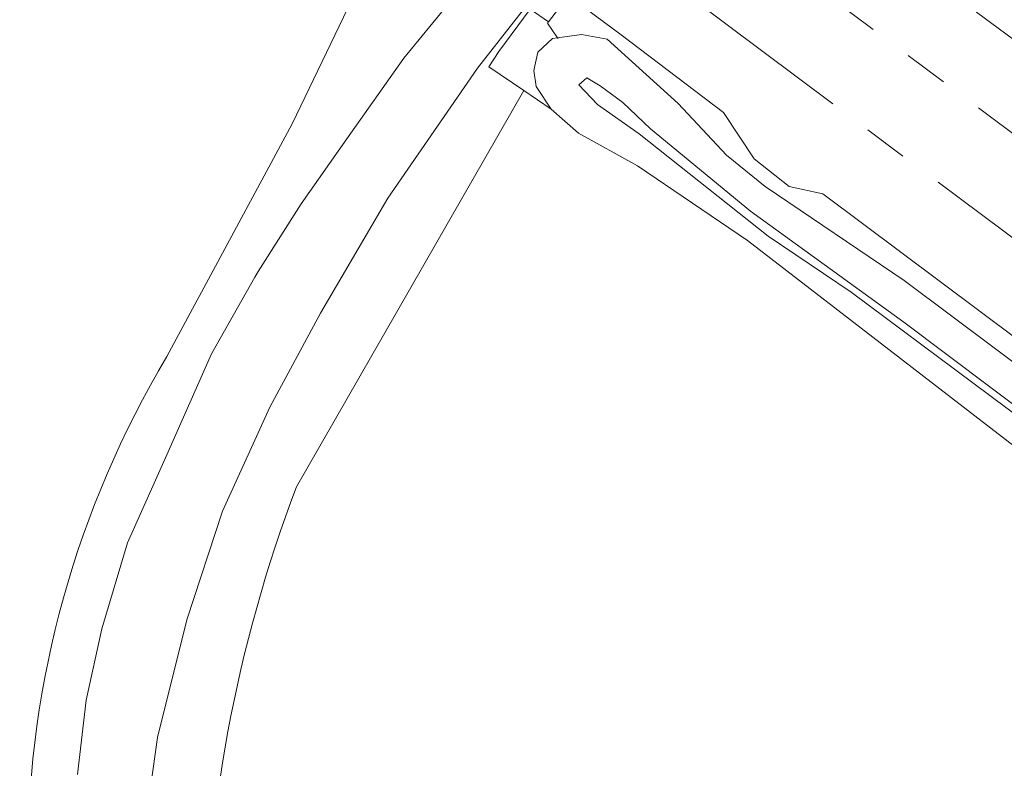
# Model space of a CAD drawing. Header units: metres. Extents: x 243820 to 248629, y 478632 to 483190.
# Tile 23 of 38: x 245989 to 246034, y 481468 to 481502. Entities that reach past the tile are written whole.
import ezdxf

# ---------------------------------------------------------------- set-up
doc = ezdxf.new("R2010")
doc.units = ezdxf.units.M
doc.linetypes.add('AM-AS', pattern=[16, 10, -2, 2, -2])
doc.linetypes.add('IE-TERREINAFSCHEIDING', pattern=[10, 8, -2])
for name, color, linetype, lineweight in [('B-XX-AM-AS_SPOOR-G', 10, 'AM-AS', 18), ('B-XX-GR-BOUWLAND-GV', 80, 'Continuous', 13), ('B-XX-GR-GRAS-GV', 60, 'Continuous', 13), ('B-XX-GR-GROENVOORZIENING-GV', 80, 'Continuous', 18), ('B-XX-IE-TERREINAFSCHEIDING-G', 210, 'IE-TERREINAFSCHEIDING', 18), ('B-XX-VH-VERHARDING_GESLOTEN-GV', 252, 'Continuous', 18), ('B-XX-VH-VERHARDING_HALFVERHARDING-GV', 252, 'Continuous', 18)]:
    doc.layers.add(name, color=color, linetype=linetype, lineweight=lineweight)

msp = doc.modelspace()

# ---------------------------------------------------------------- linework, layer by layer
at = {"layer": 'B-XX-AM-AS_SPOOR-G'}
for points in [[(245600.48, 481821.222), (245604.412, 481818.349), (245612.98, 481811.87), (245623.907, 481803.776), (245633.801, 481796.269), (245680.61, 481761.415), (245776.439, 481689.752), (245797.965, 481673.437), (245838.282, 481643.489), (246014.428, 481511.83), (246020.259, 481507.382), (246153.905, 481407.522), (246161.631, 481401.697), (246170.094, 481395.166), (246185.344, 481383.862), (246211.779, 481364.025), (246220.598, 481357.523), (246236.883, 481345.247)], [(245598.264, 481818.227), (245603.8, 481814.095), (245647.923, 481781.112), (245659.843, 481772.105), (245691.316, 481748.672), (245755.973, 481700.313), (245816.551, 481654.965), (245826.567, 481647.328), (245838.382, 481638.465), (245849.55, 481630.216), (245860.882, 481621.606), (245888.724, 481600.887), (245904.174, 481589.224), (245913.962, 481582.082), (245992.579, 481523.403), (246018.411, 481503.986), (246091.31, 481449.535), (246114.637, 481431.878), (246139.57, 481413.363), (246147.69, 481407.165), (246227.787, 481347.486), (246288.298, 481302.245)]]:
    msp.add_lwpolyline(points, dxfattribs=at)
at = {"layer": 'B-XX-GR-BOUWLAND-GV'}
for points in [[(245995.979, 481486.439), (246001.708, 481497.075), (246005.427, 481504.821), (246004.378, 481505.57), (245995.758, 481512.537), (245984.465, 481521.247), (245983.602, 481521.89), (245975.075, 481528.242), (245972.713, 481530.001), (245965.55, 481535.226), (245948.738, 481547.856), (245924.223, 481565.497), (245893.239, 481588.175), (245884.371, 481594.512), (245877.981, 481598.856), (245877.482, 481599.23), (245806.909, 481631.979), (245734.112, 481665.608), (245725.561, 481669.637), (245725.963, 481670.585), (245722.413, 481672.364)], [(246110.046, 481426.394), (246093.438, 481439.041), (246085.123, 481445.192), (246078.3, 481450.051), (246070.871, 481455.605), (246057.986, 481465.031), (246046.425, 481473.824), (246039.367, 481478.737), (246022.514, 481491.738), (246017.494, 481495.164), (246014.786, 481496.653), (246013.537, 481497.753), (246012.287, 481498.6), (246001.9, 481480.475)]]:
    msp.add_lwpolyline(points, dxfattribs=at)
for points in [[(245989.606, 481463.519, -0.134704), (245995.979, 481486.439)], [(246001.9, 481480.475, 0.090345), (245997.688, 481457.723)]]:
    msp.add_lwpolyline(points, format="xyb", dxfattribs=at)
at = {"layer": 'B-XX-GR-GRAS-GV'}
for points in [[(246116.604, 481441.876), (246101.676, 481452.901), (246090.136, 481461.565), (246077.703, 481470.762), (246066.657, 481479.217), (246052.207, 481489.665), (246032.648, 481504.365), (246031.312, 481506.538), (246030.822, 481507.053), (246028.463, 481508.905), (246025.751, 481510.749), (246024.494, 481511.783), (246024.016, 481512.483), (246023.727, 481513.266), (246022.493, 481511.589), (246024.527, 481511.369), (246030.173, 481507.234), (246032.984, 481502.185), (246060.519, 481481.847), (246085.004, 481463.035), (246086.618, 481463.102), (246088.116, 481461.979), (246088.382, 481460.657), (246140.898, 481421.537)], [(246060.001, 481468.429), (246025.961, 481493.88), (246024.418, 481494.208), (246022.826, 481495.475), (246021.428, 481497.595), (246016.739, 481501.157), (246014.338, 481502.952), (246013.425, 481501.739), (246013.375, 481501.677), (246013.839, 481501.017), (246014.926, 481501.167), (246016.102, 481500.956), (246019.351, 481498.005), (246021.566, 481495.649), (246023.321, 481494.209), (246029.676, 481489.923), (246040.449, 481481.853)], [(246040.449, 481481.853), (246029.676, 481489.923), (246023.321, 481494.209), (246021.566, 481495.649), (246019.351, 481498.005), (246016.102, 481500.956), (246014.926, 481501.167), (246013.839, 481501.017), (246013.601, 481500.984), (246012.933, 481500.358), (246012.755, 481499.521), (246012.859, 481498.782), (246013.537, 481497.753), (246014.786, 481496.653), (246017.494, 481495.164), (246022.514, 481491.738), (246039.367, 481478.737)], [(246051.956, 481470.973), (246027.251, 481489.381), (246023.461, 481491.941), (246017.565, 481496.625), (246015.667, 481497.958), (246014.808, 481498.867), (246015.171, 481499.18), (246015.786, 481498.813), (246016.814, 481498.062), (246018.084, 481496.858), (246022.662, 481493.094), (246029.659, 481488.011), (246039.737, 481480.429)], [(246039.737, 481480.429), (246029.659, 481488.011), (246022.662, 481493.094), (246018.084, 481496.858), (246016.814, 481498.062), (246015.786, 481498.813), (246015.171, 481499.18), (246014.808, 481498.867), (246015.667, 481497.958), (246017.565, 481496.625), (246023.461, 481491.941), (246027.251, 481489.381), (246051.956, 481470.973)]]:
    msp.add_lwpolyline(points, dxfattribs=at)
at = {"layer": 'B-XX-GR-GROENVOORZIENING-GV'}
for points in [[(245991.88, 481467.32), (245992.28, 481470.72), (245993, 481473.98), (245994.18, 481477.92), (245996.04, 481482.08), (245998.02, 481486.56), (246000, 481490.072), (246000.14, 481490.32), (246002.12, 481493.42), (246004.2, 481496.4), (246006.8, 481500.08), (246010.64, 481504.78), (246011.995, 481506.425), (246010.996, 481507.201), (246010.155, 481506.16), (246009.357, 481505.174), (246009.182, 481504.884), (246008.028, 481502.964), (246006.837, 481503.814), (246005.427, 481504.821), (246001.708, 481497.075), (245995.979, 481486.439)], [(246001.9, 481480.475), (246012.287, 481498.6), (246010.686, 481499.683), (246011.156, 481500.387), (246012.577, 481502.327), (246013.425, 481501.739), (246014.338, 481502.952), (246015.123, 481503.995), (246014.16, 481504.743), (246012.88, 481503.1), (246010.18, 481499.62), (246006.08, 481493.68), (246003, 481488.42), (246000.68, 481484.12), (246000, 481482.621), (245998.52, 481479.36), (245996.88, 481474.4), (245995.54, 481469.02), (245994.74, 481463.24), (245994.58, 481457.94)]]:
    msp.add_lwpolyline(points, dxfattribs=at)
msp.add_lwpolyline([(246011.156, 481500.387), (246010.686, 481499.683), (246012.287, 481498.6), (246013.537, 481497.753), (246012.859, 481498.782), (246012.755, 481499.521), (246012.933, 481500.358), (246013.601, 481500.984), (246013.839, 481501.017), (246013.375, 481501.677), (246013.425, 481501.739), (246012.577, 481502.327)], close=True, dxfattribs=at)
for points in [[(245995.979, 481486.439, 0.134704), (245989.606, 481463.519)], [(245997.688, 481457.723, -0.090345), (246001.9, 481480.475)]]:
    msp.add_lwpolyline(points, format="xyb", dxfattribs=at)
at = {"layer": 'B-XX-IE-TERREINAFSCHEIDING-G'}
msp.add_lwpolyline([(246013.375, 481501.677), (246013.839, 481501.017), (246013.864, 481500.981)], dxfattribs=at)
at = {"layer": 'B-XX-VH-VERHARDING_GESLOTEN-GV'}
msp.add_lwpolyline([(245994.74, 481463.24), (245995.54, 481469.02), (245996.88, 481474.4), (245998.52, 481479.36), (246000, 481482.621), (246000.68, 481484.12), (246003, 481488.42), (246006.08, 481493.68), (246010.18, 481499.62), (246012.88, 481503.1), (246014.16, 481504.743), (246011.995, 481506.425), (246010.64, 481504.78), (246006.8, 481500.08), (246004.2, 481496.4), (246002.12, 481493.42), (246000.14, 481490.32), (246000, 481490.072), (245998.02, 481486.56), (245996.04, 481482.08), (245994.18, 481477.92), (245993, 481473.98), (245992.28, 481470.72), (245991.88, 481467.32)], dxfattribs=at)
at = {"layer": 'B-XX-VH-VERHARDING_HALFVERHARDING-GV'}
msp.add_lwpolyline([(246060.519, 481481.847), (246032.984, 481502.185), (246030.173, 481507.234), (246024.527, 481511.369), (246022.493, 481511.589), (246021.608, 481512.264), (246021.247, 481512.547), (246020.89, 481512.06), (246021.175, 481511.843), (246019.634, 481509.812), (246015.123, 481503.995), (246014.338, 481502.952), (246016.739, 481501.157), (246021.428, 481497.595), (246022.826, 481495.475), (246024.418, 481494.208), (246025.961, 481493.88), (246060.001, 481468.429)], dxfattribs=at)

doc.saveas('drawing.dxf')
